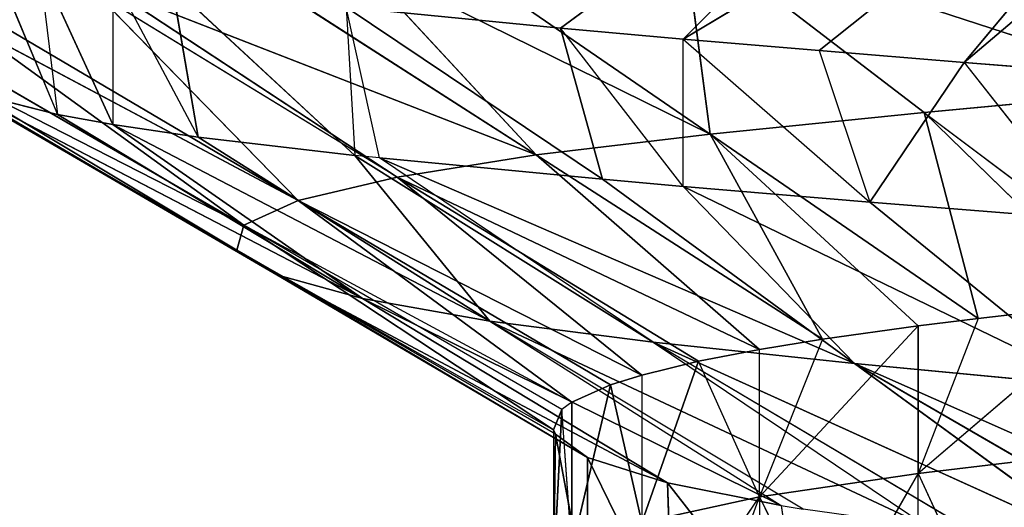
# Model space of a CAD drawing. Extents: x 186 to 416, y 0 to 124.
# Tile 243 of 256: x 243.79 to 244.375, y 120.32 to 120.61. Entities that reach past the tile are written whole.
import ezdxf

# ---------------------------------------------------------------- set-up
doc = ezdxf.new("R2010")
doc.units = 0
doc.header["$LTSCALE"] = 25.4
doc.layers.get('0').update_dxf_attribs({"color": 13, "linetype": 'CONTINUOUS'})

# ---------------------------------------------------------------- blocks, each defined once
blk = doc.blocks.new('PILLS-I-PLAFON-8266-8272_0')
at = {"color": 250}
for p, q in [((59.39978, 52.34768, 3.69307), (59.10621, 52.31308, 3.5974)), ((59.39978, 52.34768, 3.69307), (59.10621, 52.31308, 3.5974)), ((59.39978, 52.34768, 3.69307), (59.24941, 52.18901, 3.70696)), ((59.39978, 52.34768, 3.69307), (59.24941, 52.18901, 3.70696)), ((59.12242, 52.01688, 3.71995), (59.10621, 52.31308, 3.5974)), ((59.12242, 52.01688, 3.71995), (59.10621, 52.31308, 3.5974)), ((59.24941, 52.18901, 3.70696), (59.10621, 52.31308, 3.5974)), ((59.24941, 52.18901, 3.70696), (59.10621, 52.31308, 3.5974)), ((59.24941, 52.18901, 3.70696), (59.12242, 52.01688, 3.71995)), ((59.24941, 52.18901, 3.70696), (59.12242, 52.01688, 3.71995)), ((59.24941, 52.18901, 3.70696), (59.39474, 52.06749, 3.81633)), ((59.28141, 51.91388, 3.82933), (59.24941, 52.18901, 3.70696)), ((59.28141, 51.91388, 3.82933), (59.24941, 52.18901, 3.70696)), ((59.365, 52.03081, 3.81961), (59.24941, 52.18901, 3.70696)), ((58.96342, 52.11989, 3.61058), (59.12242, 52.01688, 3.71995)), ((58.96342, 52.11989, 3.61058), (59.12242, 52.01688, 3.71995)), ((58.91125, 52.03464, 3.61583), (59.12242, 52.01688, 3.71995)), ((58.91125, 52.03464, 3.61583), (59.12242, 52.01688, 3.71995)), ((58.91125, 52.03464, 3.61583), (59.01896, 51.83416, 3.73221)), ((58.91125, 52.03464, 3.61583), (59.01896, 51.83416, 3.73221)), ((59.365, 52.03081, 3.81961), (59.24596, 51.85649, 3.92124)), ((59.24596, 51.85649, 3.92124), (59.365, 52.03081, 3.90711)), ((59.24596, 51.85649, 3.92124), (59.365, 52.03081, 3.90711)), ((59.365, 52.03081, 3.81961), (59.28141, 51.91388, 3.82933)), ((59.01896, 51.83416, 3.73221), (59.12242, 52.01688, 3.71995)), ((59.01896, 51.83416, 3.73221), (59.12242, 52.01688, 3.71995)), ((59.24596, 51.85649, 3.83374), (59.12242, 52.01688, 3.71995)), ((59.12242, 52.01688, 3.71995), (59.18909, 51.75082, 3.84159)), ((59.24596, 51.85649, 3.83374), (59.12242, 52.01688, 3.71995)), ((59.28141, 51.91388, 3.82933), (59.12242, 52.01688, 3.71995)), ((59.28141, 51.91388, 3.82933), (59.12242, 52.01688, 3.71995)), ((59.12242, 52.01688, 3.71995), (59.18909, 51.75082, 3.84159)), ((59.24596, 51.85649, 3.92124), (59.28393, 51.91776, 4.00402)), ((59.01896, 51.83416, 3.73221), (58.84883, 51.9175, 3.62284)), ((59.01896, 51.83416, 3.73221), (58.84883, 51.9175, 3.62284)), ((59.28141, 51.91388, 3.82933), (59.24596, 51.85649, 3.92124)), ((59.28141, 51.91388, 3.82933), (59.24596, 51.85649, 3.83374)), ((59.24596, 51.85649, 3.92124), (59.15166, 51.66852, 3.9352)), ((59.24596, 51.85649, 3.83374), (59.15166, 51.66852, 3.9352)), ((59.24596, 51.85649, 3.92124), (59.15166, 51.66852, 3.9352)), ((59.24596, 51.85649, 3.83374), (59.18909, 51.75082, 3.84159)), ((59.24596, 51.85649, 3.92124), (59.1915, 51.75573, 4.01622)), ((59.24596, 51.85649, 4.00874), (59.24596, 51.85649, 3.92124)), ((59.24596, 51.85649, 3.83374), (59.24596, 51.85649, 3.92124)), ((59.01896, 51.83416, 3.73221), (58.7676, 51.72658, 3.63426)), ((59.01896, 51.83416, 3.73221), (58.7676, 51.72658, 3.63426)), ((59.01896, 51.83416, 3.73221), (58.93645, 51.636, 3.74534)), ((59.01896, 51.83416, 3.73221), (58.93645, 51.636, 3.74534)), ((59.15166, 51.66852, 3.8477), (59.01896, 51.83416, 3.73221)), ((59.01896, 51.83416, 3.73221), (59.18909, 51.75082, 3.84159)), ((59.01896, 51.83416, 3.73221), (59.18909, 51.75082, 3.84159)), ((59.15166, 51.66852, 3.8477), (59.01896, 51.83416, 3.73221)), ((59.15166, 51.66852, 3.9352), (59.1915, 51.75573, 4.01622)), ((59.18909, 51.75082, 3.84159), (59.15166, 51.66852, 3.9352)), ((59.18909, 51.75082, 3.84159), (59.15166, 51.66852, 3.8477)), ((58.93645, 51.636, 3.74534), (58.7676, 51.72658, 3.63426)), ((58.87774, 51.42487, 3.75934), (58.75745, 51.69801, 3.63597)), ((58.87774, 51.42487, 3.75934), (58.75745, 51.69801, 3.63597)), ((58.93645, 51.636, 3.74534), (58.75745, 51.69801, 3.63597)), ((58.93645, 51.636, 3.74534), (59.15166, 51.66852, 3.8477)), ((58.93645, 51.636, 3.74534), (59.15166, 51.66852, 3.8477)), ((59.08182, 51.46404, 4.03788), (59.15166, 51.66852, 3.9352)), ((59.15166, 51.66852, 3.9352), (59.08182, 51.46404, 3.95038)), ((59.15166, 51.66852, 3.9352), (59.08182, 51.46404, 3.95038)), ((59.15166, 51.66852, 3.9352), (59.11546, 51.57398, 3.85472)), ((59.15166, 51.66852, 3.8477), (59.11546, 51.57398, 3.85472)), ((59.11759, 51.58009, 4.02927), (59.15166, 51.66852, 3.9352)), ((59.15166, 51.66852, 3.9352), (59.15166, 51.66852, 4.0227)), ((59.15166, 51.66852, 3.9352), (59.15166, 51.66852, 3.8477)), ((58.93645, 51.636, 3.74534), (58.87774, 51.42487, 3.75934)), ((58.93645, 51.636, 3.74534), (58.87774, 51.42487, 3.75934)), ((59.08182, 51.46404, 3.86288), (58.93645, 51.636, 3.74534)), ((59.08182, 51.46404, 3.86288), (58.93645, 51.636, 3.74534)), ((59.11546, 51.57398, 3.85472), (58.93645, 51.636, 3.74534)), ((59.11546, 51.57398, 3.85472), (58.93645, 51.636, 3.74534)), ((59.08182, 51.46404, 3.95038), (59.11546, 51.57398, 3.85472)), ((59.11546, 51.57398, 3.85472), (59.08182, 51.46404, 3.86288)), ((58.69242, 51.46417, 3.64996), (58.87774, 51.42487, 3.75934)), ((58.69242, 51.46417, 3.64996), (58.87774, 51.42487, 3.75934)), ((59.08182, 51.46404, 3.86288), (58.87774, 51.42487, 3.75934)), ((59.08182, 51.46404, 3.86288), (58.87774, 51.42487, 3.75934)), ((59.06306, 51.38557, 3.86871), (59.08182, 51.46404, 3.95038)), ((59.08182, 51.46404, 3.86288), (59.06306, 51.38557, 3.86871)), ((59.08182, 51.46404, 3.86288), (59.08182, 51.46404, 3.95038)), ((58.67962, 51.39825, 3.6539), (58.87774, 51.42487, 3.75934)), ((58.67962, 51.39825, 3.6539), (58.87774, 51.42487, 3.75934)), ((58.84547, 51.2052, 3.77389), (58.87774, 51.42487, 3.75934)), ((58.84547, 51.2052, 3.77389), (58.87774, 51.42487, 3.75934)), ((59.06306, 51.38557, 3.86871), (58.87774, 51.42487, 3.75934)), ((58.87774, 51.42487, 3.75934), (59.04021, 51.24797, 3.87893)), ((59.06306, 51.38557, 3.86871), (58.87774, 51.42487, 3.75934)), ((58.87774, 51.42487, 3.75934), (59.04021, 51.24797, 3.87893)), ((58.67962, 51.39825, 3.6539), (58.84547, 51.2052, 3.77389)), ((58.67962, 51.39825, 3.6539), (58.84547, 51.2052, 3.77389)), ((59.06306, 51.38557, 3.86871), (59.04021, 51.24797, 3.96643)), ((59.06306, 51.38557, 3.86871), (59.04021, 51.24797, 3.96643)), ((59.06306, 51.38557, 3.86871), (59.04021, 51.24797, 3.87893)), ((59.06306, 51.38557, 3.86871), (59.04021, 51.24797, 3.87893)), ((58.84547, 51.2052, 3.77389), (59.04021, 51.24797, 3.87893)), ((59.04021, 51.24797, 3.87893), (59.03426, 51.18953, 3.88327)), ((59.04021, 51.24797, 3.96643), (59.03426, 51.18953, 3.88327)), ((59.04021, 51.24797, 3.96643), (59.04021, 51.24797, 3.87893)), ((58.65667, 51.22086, 3.66452), (58.84547, 51.2052, 3.77389)), ((58.65667, 51.22086, 3.66452), (58.84547, 51.2052, 3.77389)), ((58.65, 51.05964, 3.67416), (58.84547, 51.2052, 3.77389)), ((58.65, 51.05964, 3.67416), (58.84547, 51.2052, 3.77389)), ((58.84547, 51.2052, 3.77389), (58.84115, 50.98204, 3.78868)), ((58.84547, 51.2052, 3.77389), (58.84115, 50.98204, 3.78868)), ((59.03426, 51.18953, 3.88327), (58.84547, 51.2052, 3.77389)), ((58.84547, 51.2052, 3.77389), (59.02924, 51.02634, 3.89539)), ((58.84547, 51.2052, 3.77389), (59.02924, 51.02634, 3.89539)), ((59.02924, 51.02634, 3.98289), (59.03426, 51.18953, 3.88327)), ((59.03426, 51.18953, 3.88327), (59.02924, 51.02634, 3.89539)), ((59.02924, 51.02634, 3.98289), (59.03426, 51.18953, 3.88327)), ((59.03426, 51.18953, 3.88327), (59.02924, 51.02634, 3.89539)), ((58.65, 51.05964, 3.67416), (58.84115, 50.98204, 3.78868)), ((58.65, 51.05964, 3.67416), (58.84115, 50.98204, 3.78868)), ((58.84115, 50.98204, 3.78868), (59.02924, 51.02634, 3.89539)), ((59.02924, 51.02634, 3.89539), (59.03041, 50.99039, 3.89806)), ((59.02924, 51.02634, 3.89539), (59.02924, 51.02634, 3.98289)), ((59.03041, 50.99039, 3.89806), (59.02924, 51.02634, 3.98289)), ((59.03041, 50.99039, 3.89806), (58.84115, 50.98204, 3.78868)), ((59.03041, 50.99039, 3.89806), (59.04954, 50.80571, 3.99927)), ((59.03041, 50.99039, 3.89806), (59.04954, 50.80571, 3.91177)), ((59.03041, 50.99039, 3.89806), (59.04954, 50.80571, 3.99927)), ((59.03041, 50.99039, 3.89806), (59.04954, 50.80571, 3.91177)), ((58.65189, 50.97369, 3.67931), (58.84115, 50.98204, 3.78868)), ((58.65189, 50.97369, 3.67931), (58.84115, 50.98204, 3.78868)), ((59.04954, 50.80571, 3.91177), (58.84115, 50.98204, 3.78868)), ((58.84115, 50.98204, 3.78868), (58.865, 50.76075, 3.80334)), ((59.04954, 50.80571, 3.91177), (58.84115, 50.98204, 3.78868)), ((58.84115, 50.98204, 3.78868), (58.865, 50.76075, 3.80334)), ((58.65189, 50.97369, 3.67931), (58.865, 50.76075, 3.80334)), ((58.65189, 50.97369, 3.67931), (58.865, 50.76075, 3.80334)), ((58.865, 50.76075, 3.80334), (59.04954, 50.80571, 3.91177)), ((58.865, 50.76075, 3.80334), (59.04954, 50.80571, 3.91177)), ((59.04954, 50.80571, 3.91177), (59.04954, 50.80571, 3.99927)), ((59.04954, 50.80571, 3.91177), (59.04954, 50.80571, 3.99927)), ((59.04954, 50.80571, 3.91177), (59.09993, 50.59252, 4.0151)), ((59.04954, 50.80571, 3.91177), (59.09993, 50.59252, 4.0151)), ((59.04954, 50.80571, 3.91177), (59.0971, 50.60172, 3.92692)), ((59.04954, 50.80571, 3.91177), (59.0971, 50.60172, 3.92692)), ((58.865, 50.76075, 3.80334), (58.67831, 50.72858, 3.69397)), ((58.865, 50.76075, 3.80334), (58.67831, 50.72858, 3.69397)), ((59.0971, 50.60172, 3.92692), (58.865, 50.76075, 3.80334)), ((58.865, 50.76075, 3.80334), (58.91588, 50.54651, 3.81754)), ((59.0971, 50.60172, 3.92692), (58.865, 50.76075, 3.80334)), ((58.865, 50.76075, 3.80334), (58.91588, 50.54651, 3.81754)), ((58.73466, 50.49129, 3.70817), (58.67831, 50.72858, 3.69397)), ((58.91588, 50.54651, 3.81754), (58.67831, 50.72858, 3.69397)), ((58.73466, 50.49129, 3.70817), (58.67831, 50.72858, 3.69397)), ((58.91588, 50.54651, 3.81754), (58.67831, 50.72858, 3.69397)), ((58.69431, 50.64631, 3.61139), (58.73466, 50.49129, 3.70817)), ((59.0971, 50.60172, 3.92692), (58.91588, 50.54651, 3.81754)), ((59.0971, 50.60172, 3.92692), (58.91588, 50.54651, 3.81754)), ((59.0971, 50.60172, 3.92692), (59.09993, 50.59252, 4.0151)), ((59.0971, 50.60172, 3.92692), (59.09993, 50.59252, 4.0151)), ((59.0971, 50.60172, 3.92692), (59.17755, 50.39253, 4.02995)), ((59.0971, 50.60172, 3.92692), (59.16455, 50.42098, 3.94034)), ((59.0971, 50.60172, 3.92692), (59.17755, 50.39253, 4.02995)), ((59.0971, 50.60172, 3.92692), (59.16455, 50.42098, 3.94034)), ((58.73466, 50.49129, 3.70817), (58.91588, 50.54651, 3.81754)), ((58.73466, 50.49129, 3.70817), (58.91588, 50.54651, 3.81754)), ((58.7676, 50.39271, 3.71407), (58.91588, 50.54651, 3.81754)), ((58.7676, 50.39271, 3.71407), (58.91588, 50.54651, 3.81754)), ((58.91588, 50.54651, 3.81754), (59.16455, 50.42098, 3.94034)), ((58.99146, 50.34398, 3.83096), (58.91588, 50.54651, 3.81754)), ((58.99146, 50.34398, 3.83096), (58.91588, 50.54651, 3.81754)), ((58.91588, 50.54651, 3.81754), (59.16455, 50.42098, 3.94034)), ((58.7237, 50.52859, 3.61844), (58.73466, 50.49129, 3.70817)), ((58.7237, 50.52859, 3.61844), (58.7676, 50.39271, 3.71407)), ((58.7676, 50.39271, 3.71407), (58.73466, 50.49129, 3.70817)), ((58.99146, 50.34398, 3.83096), (59.16455, 50.42098, 3.94034)), ((59.16455, 50.42098, 3.94034), (59.17755, 50.39253, 3.94245)), ((59.16455, 50.42098, 3.94034), (59.17755, 50.39253, 4.02995)), ((58.76759, 50.39271, 3.62657), (58.81838, 50.26696, 3.72159)), ((58.76759, 50.39271, 3.62657), (58.7676, 50.39271, 3.71407)), ((58.7676, 50.39271, 3.71407), (58.99146, 50.34398, 3.83096)), ((58.7676, 50.39271, 3.71407), (58.99146, 50.34398, 3.83096)), ((58.81838, 50.26696, 3.72159), (58.7676, 50.39271, 3.71407)), ((59.17755, 50.39253, 3.94245), (58.99146, 50.34398, 3.83096)), ((58.99146, 50.34398, 3.83096), (58.81838, 50.26696, 3.72159)), ((58.99146, 50.34398, 3.83096), (58.81838, 50.26696, 3.72159)), ((58.99146, 50.34398, 3.83096), (58.91125, 50.08464, 3.7325)), ((58.99146, 50.34398, 3.83096), (58.91125, 50.08464, 3.7325)), ((59.25117, 50.254, 3.95275), (58.99146, 50.34398, 3.83096)), ((58.99146, 50.34398, 3.83096), (59.08853, 50.15685, 3.84338)), ((59.25117, 50.254, 3.95275), (58.99146, 50.34398, 3.83096)), ((58.99146, 50.34398, 3.83096), (59.08853, 50.15685, 3.84338)), ((58.80285, 50.30284, 3.63194), (58.81838, 50.26696, 3.72159)), ((58.80285, 50.30284, 3.63194), (58.91125, 50.08464, 3.7325)), ((58.80285, 50.30284, 3.63194), (58.91125, 50.08464, 3.7325)), ((58.91125, 50.08464, 3.7325), (58.81838, 50.26696, 3.72159)), ((58.91125, 50.08464, 3.7325), (58.81838, 50.26696, 3.72159)), ((59.08853, 50.15685, 3.84338), (59.25117, 50.254, 3.95275)), ((59.27877, 50.20949, 3.95618), (59.08853, 50.15685, 3.84338)), ((59.08853, 50.15685, 3.84338), (58.91125, 50.08464, 3.7325)), ((59.08853, 50.15685, 3.84338), (58.92589, 50.05971, 3.734)), ((59.35789, 50.09758, 3.96542), (59.08853, 50.15685, 3.84338)), ((59.08853, 50.15685, 3.84338), (59.20812, 49.98158, 3.85605)), ((59.35789, 50.09758, 3.96542), (59.08853, 50.15685, 3.84338)), ((59.08853, 50.15685, 3.84338), (59.20812, 49.98158, 3.85605)), ((59.33228, 50.13158, 3.43751), (59.03342, 49.89846, 3.6569)), ((59.33228, 50.13158, 3.43751), (59.03342, 49.89846, 3.6569)), ((59.33228, 50.13158, 3.43751), (59.10621, 49.80621, 3.66343)), ((59.33228, 50.13158, 3.43751), (59.10621, 49.80621, 3.66343)), ((58.90617, 50.0935, 3.64447), (58.91125, 50.08464, 3.7325)), ((59.05835, 49.86557, 3.74667), (58.90617, 50.0935, 3.64447)), ((58.90617, 50.0935, 3.64447), (59.03342, 49.89846, 3.6569)), ((59.05835, 49.86557, 3.74667), (58.90617, 50.0935, 3.64447)), ((58.92589, 50.05971, 3.734), (58.90617, 50.0935, 3.64447)), ((58.90617, 50.0935, 3.64447), (59.03342, 49.89846, 3.6569)), ((59.35789, 50.09758, 3.96542), (59.20812, 49.98158, 3.85605)), ((59.35789, 50.09758, 3.96542), (59.20812, 49.98158, 3.85605)), ((58.92589, 50.05971, 3.734), (58.91125, 50.08464, 3.7325)), ((59.05835, 49.86557, 3.74667), (58.92589, 50.05971, 3.734)), ((59.20812, 49.98158, 3.85605), (58.92589, 50.05971, 3.734)), ((59.05835, 49.86557, 3.74667), (58.92589, 50.05971, 3.734)), ((59.20812, 49.98158, 3.85605), (58.92589, 50.05971, 3.734)), ((59.40588, 50.03863, 3.9707), (59.20812, 49.98158, 3.85605)), ((59.40588, 50.03863, 3.9707), (59.20812, 49.98158, 3.85605)), ((59.05835, 49.86557, 3.74667), (59.20812, 49.98158, 3.85605)), ((59.05835, 49.86557, 3.74667), (59.20812, 49.98158, 3.85605)), ((59.10621, 49.80621, 3.75093), (59.20812, 49.98158, 3.85605)), ((59.10621, 49.80621, 3.75093), (59.20812, 49.98158, 3.85605)), ((59.46161, 49.97683, 3.45157), (59.10621, 49.80621, 3.66343)), ((59.46161, 49.97683, 3.45157), (59.10621, 49.80621, 3.66343)), ((59.46161, 49.97683, 3.45157), (59.18708, 49.71571, 3.67032)), ((59.46161, 49.97683, 3.45157), (59.18708, 49.71571, 3.67032)), ((59.20812, 49.98158, 3.85605), (59.48589, 49.95187, 3.97906)), ((59.35155, 49.8183, 3.86969), (59.20812, 49.98158, 3.85605)), ((59.35155, 49.8183, 3.86969), (59.20812, 49.98158, 3.85605)), ((59.20812, 49.98158, 3.85605), (59.48589, 49.95187, 3.97906)), ((59.46161, 49.97683, 3.45157), (59.27327, 49.63055, 3.67734)), ((59.46161, 49.97683, 3.45157), (59.27327, 49.63055, 3.67734)), ((59.53106, 49.90823, 3.45859), (59.27327, 49.63055, 3.67734)), ((59.53106, 49.90823, 3.45859), (59.27327, 49.63055, 3.67734)), ((59.10621, 49.80621, 3.75093), (59.03342, 49.89846, 3.6569)), ((59.05835, 49.86557, 3.74667), (59.03342, 49.89846, 3.6569)), ((59.03342, 49.89846, 3.6569), (59.10621, 49.80621, 3.66343)), ((59.10621, 49.80621, 3.75093), (59.05835, 49.86557, 3.74667)), ((59.10621, 49.80621, 3.75093), (59.35155, 49.8183, 3.86969)), ((59.10621, 49.80621, 3.75093), (59.35155, 49.8183, 3.86969)), ((59.21721, 49.68472, 3.76031), (59.35155, 49.8183, 3.86969)), ((59.21721, 49.68472, 3.76031), (59.35155, 49.8183, 3.86969)), ((59.10621, 49.80621, 3.75093), (59.10621, 49.80621, 3.66343)), ((59.10621, 49.80621, 3.66343), (59.21721, 49.68472, 3.76031)), ((59.10621, 49.80621, 3.66343), (59.18708, 49.71571, 3.67032)), ((59.21721, 49.68472, 3.76031), (59.10621, 49.80621, 3.75093)), ((59.18708, 49.71571, 3.67032), (59.21721, 49.68472, 3.76031)), ((59.18708, 49.71571, 3.67032), (59.27327, 49.63055, 3.67734)), ((59.27327, 49.63055, 3.67734), (59.21721, 49.68472, 3.76031)), ((59.34657, 49.56585, 3.77057), (59.21721, 49.68472, 3.76031)), ((59.34657, 49.56585, 3.77057), (59.21721, 49.68472, 3.76031)), ((59.27327, 49.63055, 3.67734), (59.34657, 49.56585, 3.77057)), ((59.27327, 49.63055, 3.67734), (59.34656, 49.56586, 3.68307))]:
    blk.add_line(p, q, dxfattribs=at)
mesh = blk.add_polyface(dxfattribs=at)
corners = [(59.39978, 52.34768, 3.69307), (59.34656, 52.55343, 3.57776), (59.27064, 52.48628, 3.5837)]
mesh.append_faces([[corners[k] for k in face] for face in [(0, 1, 2)]], dxfattribs={"color": 250})
mesh = blk.add_polyface(dxfattribs=at)
corners = [(59.39978, 52.34768, 3.69307), (59.27064, 52.48628, 3.5837), (59.10621, 52.31308, 3.5974)]
mesh.append_faces([[corners[k] for k in face] for face in [(0, 1, 2)]], dxfattribs={"color": 250})
mesh = blk.add_polyface(dxfattribs=at)
corners = [(59.39978, 52.34768, 3.69307), (59.10621, 52.31308, 3.5974), (59.24941, 52.18901, 3.70696)]
mesh.append_faces([[corners[k] for k in face] for face in [(0, 1, 2)]], dxfattribs={"color": 250})
mesh = blk.add_polyface(dxfattribs=at)
corners = [(59.39978, 52.34768, 3.69307), (59.24941, 52.18901, 3.70696), (59.39474, 52.06749, 3.81633)]
mesh.append_faces([[corners[k] for k in face] for face in [(0, 1, 2)]], dxfattribs={"color": 250})
mesh = blk.add_polyface(dxfattribs=at)
corners = [(59.12242, 52.01688, 3.71995), (59.10621, 52.31308, 3.5974), (58.96342, 52.11989, 3.61058)]
mesh.append_faces([[corners[k] for k in face] for face in [(0, 1, 2)]], dxfattribs={"color": 250})
mesh = blk.add_polyface(dxfattribs=at)
corners = [(59.24941, 52.18901, 3.70696), (59.10621, 52.31308, 3.5974), (59.12242, 52.01688, 3.71995)]
mesh.append_faces([[corners[k] for k in face] for face in [(0, 1, 2)]], dxfattribs={"color": 250})
mesh = blk.add_polyface(dxfattribs=at)
corners = [(59.28141, 51.91388, 3.82933), (59.24941, 52.18901, 3.70696), (59.12242, 52.01688, 3.71995)]
mesh.append_faces([[corners[k] for k in face] for face in [(0, 1, 2)]], dxfattribs={"color": 250})
mesh = blk.add_polyface(dxfattribs=at)
corners = [(59.365, 52.03081, 3.81961), (59.24941, 52.18901, 3.70696), (59.28141, 51.91388, 3.82933)]
mesh.append_faces([[corners[k] for k in face] for face in [(0, 1, 2)]], dxfattribs={"color": 250})
mesh = blk.add_polyface(dxfattribs=at)
corners = [(59.12242, 52.01688, 3.71995), (58.96342, 52.11989, 3.61058), (58.91125, 52.03464, 3.61583)]
mesh.append_faces([[corners[k] for k in face] for face in [(0, 1, 2)]], dxfattribs={"color": 250})
mesh = blk.add_polyface(dxfattribs=at)
corners = [(59.01896, 51.83416, 3.73221), (58.91125, 52.03464, 3.61583), (58.84883, 51.9175, 3.62284)]
mesh.append_faces([[corners[k] for k in face] for face in [(0, 1, 2)]], dxfattribs={"color": 250})
mesh = blk.add_polyface(dxfattribs=at)
corners = [(59.12242, 52.01688, 3.71995), (58.91125, 52.03464, 3.61583), (59.01896, 51.83416, 3.73221)]
mesh.append_faces([[corners[k] for k in face] for face in [(0, 1, 2)]], dxfattribs={"color": 250})
mesh = blk.add_polyface(dxfattribs=at)
corners = [(59.365, 52.03081, 3.81961), (59.24596, 51.85649, 3.92124), (59.365, 52.03081, 3.90711)]
mesh.append_faces([[corners[k] for k in face] for face in [(0, 1, 2)]], dxfattribs={"color": 250})
mesh = blk.add_polyface(dxfattribs=at)
corners = [(59.365, 52.03081, 3.90711), (59.24596, 51.85649, 3.92124), (59.28393, 51.91776, 4.00402)]
mesh.append_faces([[corners[k] for k in face] for face in [(0, 1, 2)]], dxfattribs={"color": 250})
mesh = blk.add_polyface(dxfattribs=at)
corners = [(59.18909, 51.75082, 3.84159), (59.12242, 52.01688, 3.71995), (59.01896, 51.83416, 3.73221)]
mesh.append_faces([[corners[k] for k in face] for face in [(0, 1, 2)]], dxfattribs={"color": 250})
mesh = blk.add_polyface(dxfattribs=at)
corners = [(59.24596, 51.85649, 3.83374), (59.12242, 52.01688, 3.71995), (59.18909, 51.75082, 3.84159)]
mesh.append_faces([[corners[k] for k in face] for face in [(0, 1, 2)]], dxfattribs={"color": 250})
mesh = blk.add_polyface(dxfattribs=at)
corners = [(59.28141, 51.91388, 3.82933), (59.12242, 52.01688, 3.71995), (59.24596, 51.85649, 3.83374)]
mesh.append_faces([[corners[k] for k in face] for face in [(0, 1, 2)]], dxfattribs={"color": 250})
mesh = blk.add_polyface(dxfattribs=at)
corners = [(59.01896, 51.83416, 3.73221), (58.84883, 51.9175, 3.62284), (58.7676, 51.72658, 3.63426)]
mesh.append_faces([[corners[k] for k in face] for face in [(0, 1, 2)]], dxfattribs={"color": 250})
mesh = blk.add_polyface(dxfattribs=at)
corners = [(59.24596, 51.85649, 3.92124), (59.15166, 51.66852, 3.9352), (59.1915, 51.75573, 4.01622)]
mesh.append_faces([[corners[k] for k in face] for face in [(0, 1, 2)]], dxfattribs={"color": 250})
mesh = blk.add_polyface(dxfattribs=at)
corners = [(59.24596, 51.85649, 3.83374), (59.15166, 51.66852, 3.9352), (59.24596, 51.85649, 3.92124)]
mesh.append_faces([[corners[k] for k in face] for face in [(0, 1, 2)]], dxfattribs={"color": 250})
mesh = blk.add_polyface(dxfattribs=at)
corners = [(59.01896, 51.83416, 3.73221), (58.7676, 51.72658, 3.63426), (58.93645, 51.636, 3.74534)]
mesh.append_faces([[corners[k] for k in face] for face in [(0, 1, 2)]], dxfattribs={"color": 250})
mesh = blk.add_polyface(dxfattribs=at)
corners = [(59.15166, 51.66852, 3.8477), (59.01896, 51.83416, 3.73221), (58.93645, 51.636, 3.74534)]
mesh.append_faces([[corners[k] for k in face] for face in [(0, 1, 2)]], dxfattribs={"color": 250})
mesh = blk.add_polyface(dxfattribs=at)
corners = [(59.18909, 51.75082, 3.84159), (59.01896, 51.83416, 3.73221), (59.15166, 51.66852, 3.8477)]
mesh.append_faces([[corners[k] for k in face] for face in [(0, 1, 2)]], dxfattribs={"color": 250})
mesh = blk.add_polyface(dxfattribs=at)
corners = [(58.87774, 51.42487, 3.75934), (58.75745, 51.69801, 3.63597), (58.69242, 51.46417, 3.64996)]
mesh.append_faces([[corners[k] for k in face] for face in [(0, 1, 2)]], dxfattribs={"color": 250})
mesh = blk.add_polyface(dxfattribs=at)
corners = [(58.93645, 51.636, 3.74534), (58.75745, 51.69801, 3.63597), (58.87774, 51.42487, 3.75934)]
mesh.append_faces([[corners[k] for k in face] for face in [(0, 1, 2)]], dxfattribs={"color": 250})
mesh = blk.add_polyface(dxfattribs=at)
corners = [(59.15166, 51.66852, 3.8477), (58.93645, 51.636, 3.74534), (59.11546, 51.57398, 3.85472)]
mesh.append_faces([[corners[k] for k in face] for face in [(0, 1, 2)]], dxfattribs={"color": 250})
mesh = blk.add_polyface(dxfattribs=at)
corners = [(59.15166, 51.66852, 3.9352), (59.08182, 51.46404, 3.95038), (59.08182, 51.46404, 4.03788)]
mesh.append_faces([[corners[k] for k in face] for face in [(0, 1, 2)]], dxfattribs={"color": 250})
mesh = blk.add_polyface(dxfattribs=at)
corners = [(59.15166, 51.66852, 3.9352), (59.11546, 51.57398, 3.85472), (59.08182, 51.46404, 3.95038)]
mesh.append_faces([[corners[k] for k in face] for face in [(0, 1, 2)]], dxfattribs={"color": 250})
mesh = blk.add_polyface(dxfattribs=at)
corners = [(59.08182, 51.46404, 3.86288), (58.93645, 51.636, 3.74534), (58.87774, 51.42487, 3.75934)]
mesh.append_faces([[corners[k] for k in face] for face in [(0, 1, 2)]], dxfattribs={"color": 250})
mesh = blk.add_polyface(dxfattribs=at)
corners = [(59.11546, 51.57398, 3.85472), (58.93645, 51.636, 3.74534), (59.08182, 51.46404, 3.86288)]
mesh.append_faces([[corners[k] for k in face] for face in [(0, 1, 2)]], dxfattribs={"color": 250})
mesh = blk.add_polyface(dxfattribs=at)
corners = [(58.87774, 51.42487, 3.75934), (58.69242, 51.46417, 3.64996), (58.67962, 51.39825, 3.6539)]
mesh.append_faces([[corners[k] for k in face] for face in [(0, 1, 2)]], dxfattribs={"color": 250})
mesh = blk.add_polyface(dxfattribs=at)
corners = [(59.08182, 51.46404, 3.86288), (58.87774, 51.42487, 3.75934), (59.06306, 51.38557, 3.86871)]
mesh.append_faces([[corners[k] for k in face] for face in [(0, 1, 2)]], dxfattribs={"color": 250})
mesh = blk.add_polyface(dxfattribs=at)
corners = [(59.08182, 51.46404, 3.95038), (59.06306, 51.38557, 3.86871), (59.04021, 51.24797, 3.96643)]
mesh.append_faces([[corners[k] for k in face] for face in [(0, 1, 2)]], dxfattribs={"color": 250})
mesh = blk.add_polyface(dxfattribs=at)
corners = [(58.87774, 51.42487, 3.75934), (58.67962, 51.39825, 3.6539), (58.84547, 51.2052, 3.77389)]
mesh.append_faces([[corners[k] for k in face] for face in [(0, 1, 2)]], dxfattribs={"color": 250})
mesh = blk.add_polyface(dxfattribs=at)
corners = [(59.04021, 51.24797, 3.87893), (58.87774, 51.42487, 3.75934), (58.84547, 51.2052, 3.77389)]
mesh.append_faces([[corners[k] for k in face] for face in [(0, 1, 2)]], dxfattribs={"color": 250})
mesh = blk.add_polyface(dxfattribs=at)
corners = [(59.06306, 51.38557, 3.86871), (58.87774, 51.42487, 3.75934), (59.04021, 51.24797, 3.87893)]
mesh.append_faces([[corners[k] for k in face] for face in [(0, 1, 2)]], dxfattribs={"color": 250})
mesh = blk.add_polyface(dxfattribs=at)
corners = [(58.84547, 51.2052, 3.77389), (58.67962, 51.39825, 3.6539), (58.65667, 51.22086, 3.66452)]
mesh.append_faces([[corners[k] for k in face] for face in [(0, 1, 2)]], dxfattribs={"color": 250})
mesh = blk.add_polyface(dxfattribs=at)
corners = [(59.06306, 51.38557, 3.86871), (59.04021, 51.24797, 3.87893), (59.04021, 51.24797, 3.96643)]
mesh.append_faces([[corners[k] for k in face] for face in [(0, 1, 2)]], dxfattribs={"color": 250})
mesh = blk.add_polyface(dxfattribs=at)
corners = [(59.04021, 51.24797, 3.96643), (59.03426, 51.18953, 3.88327), (59.02924, 51.02634, 3.98289)]
mesh.append_faces([[corners[k] for k in face] for face in [(0, 1, 2)]], dxfattribs={"color": 250})
mesh = blk.add_polyface(dxfattribs=at)
corners = [(58.84547, 51.2052, 3.77389), (58.65667, 51.22086, 3.66452), (58.65, 51.05964, 3.67416)]
mesh.append_faces([[corners[k] for k in face] for face in [(0, 1, 2)]], dxfattribs={"color": 250})
mesh = blk.add_polyface(dxfattribs=at)
corners = [(58.84547, 51.2052, 3.77389), (58.65, 51.05964, 3.67416), (58.84115, 50.98204, 3.78868)]
mesh.append_faces([[corners[k] for k in face] for face in [(0, 1, 2)]], dxfattribs={"color": 250})
mesh = blk.add_polyface(dxfattribs=at)
corners = [(59.02924, 51.02634, 3.89539), (58.84547, 51.2052, 3.77389), (58.84115, 50.98204, 3.78868)]
mesh.append_faces([[corners[k] for k in face] for face in [(0, 1, 2)]], dxfattribs={"color": 250})
mesh = blk.add_polyface(dxfattribs=at)
corners = [(59.03426, 51.18953, 3.88327), (58.84547, 51.2052, 3.77389), (59.02924, 51.02634, 3.89539)]
mesh.append_faces([[corners[k] for k in face] for face in [(0, 1, 2)]], dxfattribs={"color": 250})
mesh = blk.add_polyface(dxfattribs=at)
corners = [(59.03426, 51.18953, 3.88327), (59.02924, 51.02634, 3.89539), (59.02924, 51.02634, 3.98289)]
mesh.append_faces([[corners[k] for k in face] for face in [(0, 1, 2)]], dxfattribs={"color": 250})
mesh = blk.add_polyface(dxfattribs=at)
corners = [(58.84115, 50.98204, 3.78868), (58.65, 51.05964, 3.67416), (58.65189, 50.97369, 3.67931)]
mesh.append_faces([[corners[k] for k in face] for face in [(0, 1, 2)]], dxfattribs={"color": 250})
mesh = blk.add_polyface(dxfattribs=at)
corners = [(59.02924, 51.02634, 3.98289), (59.03041, 50.99039, 3.89806), (59.04954, 50.80571, 3.99927)]
mesh.append_faces([[corners[k] for k in face] for face in [(0, 1, 2)]], dxfattribs={"color": 250})
mesh = blk.add_polyface(dxfattribs=at)
corners = [(59.04954, 50.80571, 3.91177), (59.03041, 50.99039, 3.89806), (58.84115, 50.98204, 3.78868)]
mesh.append_faces([[corners[k] for k in face] for face in [(0, 1, 2)]], dxfattribs={"color": 250})
mesh = blk.add_polyface(dxfattribs=at)
corners = [(59.03041, 50.99039, 3.89806), (59.04954, 50.80571, 3.91177), (59.04954, 50.80571, 3.99927)]
mesh.append_faces([[corners[k] for k in face] for face in [(0, 1, 2)]], dxfattribs={"color": 250})
mesh = blk.add_polyface(dxfattribs=at)
corners = [(58.865, 50.76075, 3.80334), (58.84115, 50.98204, 3.78868), (58.65189, 50.97369, 3.67931)]
mesh.append_faces([[corners[k] for k in face] for face in [(0, 1, 2)]], dxfattribs={"color": 250})
mesh = blk.add_polyface(dxfattribs=at)
corners = [(59.04954, 50.80571, 3.91177), (58.84115, 50.98204, 3.78868), (58.865, 50.76075, 3.80334)]
mesh.append_faces([[corners[k] for k in face] for face in [(0, 1, 2)]], dxfattribs={"color": 250})
mesh = blk.add_polyface(dxfattribs=at)
corners = [(58.865, 50.76075, 3.80334), (58.65189, 50.97369, 3.67931), (58.67831, 50.72858, 3.69397)]
mesh.append_faces([[corners[k] for k in face] for face in [(0, 1, 2)]], dxfattribs={"color": 250})
mesh = blk.add_polyface(dxfattribs=at)
corners = [(59.0971, 50.60172, 3.92692), (59.04954, 50.80571, 3.91177), (58.865, 50.76075, 3.80334)]
mesh.append_faces([[corners[k] for k in face] for face in [(0, 1, 2)]], dxfattribs={"color": 250})
mesh = blk.add_polyface(dxfattribs=at)
corners = [(59.04954, 50.80571, 3.91177), (59.09993, 50.59252, 4.0151), (59.04954, 50.80571, 3.99927)]
mesh.append_faces([[corners[k] for k in face] for face in [(0, 1, 2)]], dxfattribs={"color": 250})
mesh = blk.add_polyface(dxfattribs=at)
corners = [(59.04954, 50.80571, 3.91177), (59.0971, 50.60172, 3.92692), (59.09993, 50.59252, 4.0151)]
mesh.append_faces([[corners[k] for k in face] for face in [(0, 1, 2)]], dxfattribs={"color": 250})
mesh = blk.add_polyface(dxfattribs=at)
corners = [(58.91588, 50.54651, 3.81754), (58.865, 50.76075, 3.80334), (58.67831, 50.72858, 3.69397)]
mesh.append_faces([[corners[k] for k in face] for face in [(0, 1, 2)]], dxfattribs={"color": 250})
mesh = blk.add_polyface(dxfattribs=at)
corners = [(59.0971, 50.60172, 3.92692), (58.865, 50.76075, 3.80334), (58.91588, 50.54651, 3.81754)]
mesh.append_faces([[corners[k] for k in face] for face in [(0, 1, 2)]], dxfattribs={"color": 250})
mesh = blk.add_polyface(dxfattribs=at)
corners = [(58.67831, 50.72858, 3.69397), (58.69431, 50.64631, 3.61139), (58.73466, 50.49129, 3.70817)]
mesh.append_faces([[corners[k] for k in face] for face in [(0, 1, 2)]], dxfattribs={"color": 250})
mesh = blk.add_polyface(dxfattribs=at)
corners = [(58.91588, 50.54651, 3.81754), (58.67831, 50.72858, 3.69397), (58.73466, 50.49129, 3.70817)]
mesh.append_faces([[corners[k] for k in face] for face in [(0, 1, 2)]], dxfattribs={"color": 250})
mesh = blk.add_polyface(dxfattribs=at)
corners = [(59.16455, 50.42098, 3.94034), (59.0971, 50.60172, 3.92692), (58.91588, 50.54651, 3.81754)]
mesh.append_faces([[corners[k] for k in face] for face in [(0, 1, 2)]], dxfattribs={"color": 250})
mesh = blk.add_polyface(dxfattribs=at)
corners = [(59.0971, 50.60172, 3.92692), (59.17755, 50.39253, 4.02995), (59.09993, 50.59252, 4.0151)]
mesh.append_faces([[corners[k] for k in face] for face in [(0, 1, 2)]], dxfattribs={"color": 250})
mesh = blk.add_polyface(dxfattribs=at)
corners = [(59.0971, 50.60172, 3.92692), (59.16455, 50.42098, 3.94034), (59.17755, 50.39253, 4.02995)]
mesh.append_faces([[corners[k] for k in face] for face in [(0, 1, 2)]], dxfattribs={"color": 250})
mesh = blk.add_polyface(dxfattribs=at)
corners = [(58.91588, 50.54651, 3.81754), (58.73466, 50.49129, 3.70817), (58.7676, 50.39271, 3.71407)]
mesh.append_faces([[corners[k] for k in face] for face in [(0, 1, 2)]], dxfattribs={"color": 250})
mesh = blk.add_polyface(dxfattribs=at)
corners = [(58.99146, 50.34398, 3.83096), (58.91588, 50.54651, 3.81754), (58.7676, 50.39271, 3.71407)]
mesh.append_faces([[corners[k] for k in face] for face in [(0, 1, 2)]], dxfattribs={"color": 250})
mesh = blk.add_polyface(dxfattribs=at)
corners = [(59.16455, 50.42098, 3.94034), (58.91588, 50.54651, 3.81754), (58.99146, 50.34398, 3.83096)]
mesh.append_faces([[corners[k] for k in face] for face in [(0, 1, 2)]], dxfattribs={"color": 250})
mesh = blk.add_polyface(dxfattribs=at)
corners = [(58.7237, 50.52859, 3.61844), (58.76759, 50.39271, 3.62657), (58.7676, 50.39271, 3.71407)]
mesh.append_faces([[corners[k] for k in face] for face in [(0, 1, 2)]], dxfattribs={"color": 250})
mesh = blk.add_polyface(dxfattribs=at)
corners = [(58.99146, 50.34398, 3.83096), (58.7676, 50.39271, 3.71407), (58.81838, 50.26696, 3.72159)]
mesh.append_faces([[corners[k] for k in face] for face in [(0, 1, 2)]], dxfattribs={"color": 250})
mesh = blk.add_polyface(dxfattribs=at)
corners = [(59.25117, 50.254, 3.95275), (59.17755, 50.39253, 3.94245), (58.99146, 50.34398, 3.83096)]
mesh.append_faces([[corners[k] for k in face] for face in [(0, 1, 2)]], dxfattribs={"color": 250})
mesh = blk.add_polyface(dxfattribs=at)
corners = [(58.99146, 50.34398, 3.83096), (58.81838, 50.26696, 3.72159), (58.91125, 50.08464, 3.7325)]
mesh.append_faces([[corners[k] for k in face] for face in [(0, 1, 2)]], dxfattribs={"color": 250})
mesh = blk.add_polyface(dxfattribs=at)
corners = [(59.08853, 50.15685, 3.84338), (58.99146, 50.34398, 3.83096), (58.91125, 50.08464, 3.7325)]
mesh.append_faces([[corners[k] for k in face] for face in [(0, 1, 2)]], dxfattribs={"color": 250})
mesh = blk.add_polyface(dxfattribs=at)
corners = [(59.25117, 50.254, 3.95275), (58.99146, 50.34398, 3.83096), (59.08853, 50.15685, 3.84338)]
mesh.append_faces([[corners[k] for k in face] for face in [(0, 1, 2)]], dxfattribs={"color": 250})
mesh = blk.add_polyface(dxfattribs=at)
corners = [(58.80285, 50.30284, 3.63194), (58.91125, 50.08464, 3.7325), (58.81838, 50.26696, 3.72159)]
mesh.append_faces([[corners[k] for k in face] for face in [(0, 1, 2)]], dxfattribs={"color": 250})
mesh = blk.add_polyface(dxfattribs=at)
corners = [(58.80285, 50.30284, 3.63194), (58.90617, 50.0935, 3.64447), (58.91125, 50.08464, 3.7325)]
mesh.append_faces([[corners[k] for k in face] for face in [(0, 1, 2)]], dxfattribs={"color": 250})
mesh = blk.add_polyface(dxfattribs=at)
corners = [(59.35789, 50.09758, 3.96542), (59.27877, 50.20949, 3.95618), (59.08853, 50.15685, 3.84338)]
mesh.append_faces([[corners[k] for k in face] for face in [(0, 1, 2)]], dxfattribs={"color": 250})
mesh = blk.add_polyface(dxfattribs=at)
corners = [(59.20812, 49.98158, 3.85605), (59.08853, 50.15685, 3.84338), (58.92589, 50.05971, 3.734)]
mesh.append_faces([[corners[k] for k in face] for face in [(0, 1, 2)]], dxfattribs={"color": 250})
mesh = blk.add_polyface(dxfattribs=at)
corners = [(59.35789, 50.09758, 3.96542), (59.08853, 50.15685, 3.84338), (59.20812, 49.98158, 3.85605)]
mesh.append_faces([[corners[k] for k in face] for face in [(0, 1, 2)]], dxfattribs={"color": 250})
mesh = blk.add_polyface(dxfattribs=at)
corners = [(59.33228, 50.13158, 3.43751), (59.03342, 49.89846, 3.6569), (58.90617, 50.0935, 3.64447)]
mesh.append_faces([[corners[k] for k in face] for face in [(0, 1, 2)]], dxfattribs={"color": 250})
mesh = blk.add_polyface(dxfattribs=at)
corners = [(59.33228, 50.13158, 3.43751), (59.10621, 49.80621, 3.66343), (59.03342, 49.89846, 3.6569)]
mesh.append_faces([[corners[k] for k in face] for face in [(0, 1, 2)]], dxfattribs={"color": 250})
mesh = blk.add_polyface(dxfattribs=at)
corners = [(59.46161, 49.97683, 3.45157), (59.10621, 49.80621, 3.66343), (59.33228, 50.13158, 3.43751)]
mesh.append_faces([[corners[k] for k in face] for face in [(0, 1, 2)]], dxfattribs={"color": 250})
mesh = blk.add_polyface(dxfattribs=at)
corners = [(58.90617, 50.0935, 3.64447), (59.03342, 49.89846, 3.6569), (59.05835, 49.86557, 3.74667)]
mesh.append_faces([[corners[k] for k in face] for face in [(0, 1, 2)]], dxfattribs={"color": 250})
mesh = blk.add_polyface(dxfattribs=at)
corners = [(58.90617, 50.0935, 3.64447), (59.05835, 49.86557, 3.74667), (58.92589, 50.05971, 3.734)]
mesh.append_faces([[corners[k] for k in face] for face in [(0, 1, 2)]], dxfattribs={"color": 250})
mesh = blk.add_polyface(dxfattribs=at)
corners = [(59.40588, 50.03863, 3.9707), (59.35789, 50.09758, 3.96542), (59.20812, 49.98158, 3.85605)]
mesh.append_faces([[corners[k] for k in face] for face in [(0, 1, 2)]], dxfattribs={"color": 250})
mesh = blk.add_polyface(dxfattribs=at)
corners = [(59.20812, 49.98158, 3.85605), (58.92589, 50.05971, 3.734), (59.05835, 49.86557, 3.74667)]
mesh.append_faces([[corners[k] for k in face] for face in [(0, 1, 2)]], dxfattribs={"color": 250})
mesh = blk.add_polyface(dxfattribs=at)
corners = [(59.48589, 49.95187, 3.97906), (59.40588, 50.03863, 3.9707), (59.20812, 49.98158, 3.85605)]
mesh.append_faces([[corners[k] for k in face] for face in [(0, 1, 2)]], dxfattribs={"color": 250})
mesh = blk.add_polyface(dxfattribs=at)
corners = [(59.20812, 49.98158, 3.85605), (59.05835, 49.86557, 3.74667), (59.10621, 49.80621, 3.75093)]
mesh.append_faces([[corners[k] for k in face] for face in [(0, 1, 2)]], dxfattribs={"color": 250})
mesh = blk.add_polyface(dxfattribs=at)
corners = [(59.35155, 49.8183, 3.86969), (59.20812, 49.98158, 3.85605), (59.10621, 49.80621, 3.75093)]
mesh.append_faces([[corners[k] for k in face] for face in [(0, 1, 2)]], dxfattribs={"color": 250})
mesh = blk.add_polyface(dxfattribs=at)
corners = [(59.46161, 49.97683, 3.45157), (59.18708, 49.71571, 3.67032), (59.10621, 49.80621, 3.66343)]
mesh.append_faces([[corners[k] for k in face] for face in [(0, 1, 2)]], dxfattribs={"color": 250})
mesh = blk.add_polyface(dxfattribs=at)
corners = [(59.46161, 49.97683, 3.45157), (59.27327, 49.63055, 3.67734), (59.18708, 49.71571, 3.67032)]
mesh.append_faces([[corners[k] for k in face] for face in [(0, 1, 2)]], dxfattribs={"color": 250})
mesh = blk.add_polyface(dxfattribs=at)
corners = [(59.48589, 49.95187, 3.97906), (59.20812, 49.98158, 3.85605), (59.35155, 49.8183, 3.86969)]
mesh.append_faces([[corners[k] for k in face] for face in [(0, 1, 2)]], dxfattribs={"color": 250})
mesh = blk.add_polyface(dxfattribs=at)
corners = [(59.53106, 49.90823, 3.45859), (59.27327, 49.63055, 3.67734), (59.46161, 49.97683, 3.45157)]
mesh.append_faces([[corners[k] for k in face] for face in [(0, 1, 2)]], dxfattribs={"color": 250})
mesh = blk.add_polyface(dxfattribs=at)
corners = [(59.53106, 49.90823, 3.45859), (59.34656, 49.56586, 3.68307), (59.27327, 49.63055, 3.67734)]
mesh.append_faces([[corners[k] for k in face] for face in [(0, 1, 2)]], dxfattribs={"color": 250})
mesh = blk.add_polyface(dxfattribs=at)
corners = [(59.35155, 49.8183, 3.86969), (59.10621, 49.80621, 3.75093), (59.21721, 49.68472, 3.76031)]
mesh.append_faces([[corners[k] for k in face] for face in [(0, 1, 2)]], dxfattribs={"color": 250})
mesh = blk.add_polyface(dxfattribs=at)
corners = [(59.35155, 49.8183, 3.86969), (59.21721, 49.68472, 3.76031), (59.34657, 49.56585, 3.77057)]
mesh.append_faces([[corners[k] for k in face] for face in [(0, 1, 2)]], dxfattribs={"color": 250})
mesh = blk.add_polyface(dxfattribs=at)
corners = [(59.34657, 49.56585, 3.77057), (59.21721, 49.68472, 3.76031), (59.27327, 49.63055, 3.67734)]
mesh.append_faces([[corners[k] for k in face] for face in [(0, 1, 2)]], dxfattribs={"color": 250})
mesh = blk.add_polyface(dxfattribs=at)
corners = [(77.6, 30.05964, 90.26167), (43.6, 30.05964, 0.26166), (43.6, 30.05964, 90.26167)]
mesh.append_faces([[corners[k] for k in face] for face in [(0, 1, 2)]], dxfattribs={"color": 250})
mesh = blk.add_polyface(dxfattribs=at)
corners = [(77.6, 30.05964, 90.26167), (77.6, 30.05964, 0.26166), (43.6, 30.05964, 0.26166)]
mesh.append_faces([[corners[k] for k in face] for face in [(0, 1, 2)]], dxfattribs={"color": 250})
mesh = blk.add_polyface(dxfattribs=at)
corners = [(40.6, 27.05964, 90.26167), (80.6, 27.05964, 0.26166), (80.6, 27.05964, 90.26167)]
mesh.append_faces([[corners[k] for k in face] for face in [(0, 1, 2)]], dxfattribs={"color": 250})
mesh = blk.add_polyface(dxfattribs=at)
corners = [(40.6, 27.05964, 90.26167), (40.6, 27.05964, 0.26166), (80.6, 27.05964, 0.26166)]
mesh.append_faces([[corners[k] for k in face] for face in [(0, 1, 2)]], dxfattribs={"color": 250})

msp = doc.modelspace()

# ---------------------------------------------------------------- block references
at = {"color": 0, "extrusion": (0, -1, -3.88578e-16)}
msp.add_blockref('PILLS-I-PLAFON-8266-8272_0', (185.07765, 1965.15091, -124.26167), dxfattribs=at)

doc.saveas('drawing.dxf')
